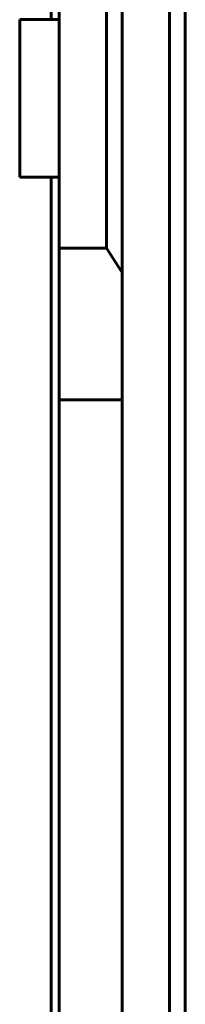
# Model space of a CAD drawing. Header units: millimetres. Extents: x -13 to 39, y -19 to 89.
# Tile 12 of 17: x 36.84 to 38.94, y 36.74 to 49.24. Entities that reach past the tile are written whole.
import ezdxf

# ---------------------------------------------------------------- set-up
doc = ezdxf.new("R2010")
doc.units = ezdxf.units.MM
doc.linetypes.add('K5LT32781', pattern=[0])
doc.linetypes.add('K5LT_BASIC', pattern=[0])

msp = doc.modelspace()

# ---------------------------------------------------------------- linework, layer by layer
at = {"color": 150, "linetype": 'K5LT32781', "lineweight": 60, "true_color": 0x0080ff}
for p, q in [((37.239, 49.238), (37.239, 71.638)), ((37.339, 49.238), (37.339, 66.558)), ((37.939, 66.558), (37.939, 46.338)), ((38.139, 46.03), (38.139, 66.302)), ((36.839, 47.238), (36.839, 49.238)), ((37.339, 49.238), (36.839, 49.238)), ((37.339, 47.238), (37.339, 49.238)), ((36.839, 47.238), (37.339, 47.238)), ((37.339, 46.338), (37.339, 47.238)), ((37.339, 46.338), (37.339, 44.413)), ((37.939, 46.338), (37.339, 46.338)), ((38.139, 46.03), (37.939, 46.338)), ((38.139, 44.413), (38.139, 46.03)), ((38.139, 44.413), (37.339, 44.413))]:
    msp.add_line(p, q, dxfattribs=at)
at = {"color": 150, "linetype": 'K5LT_BASIC', "lineweight": 60, "true_color": 0x0080ff}
for p, q in [((38.739, 61.118), (38.739, 8.557)), ((38.939, 61.118), (38.939, 8.557)), ((37.239, 22.438), (37.239, 47.238)), ((37.339, 44.413), (37.339, 25.262)), ((38.139, 25.262), (38.139, 44.413))]:
    msp.add_line(p, q, dxfattribs=at)

doc.saveas('drawing.dxf')
